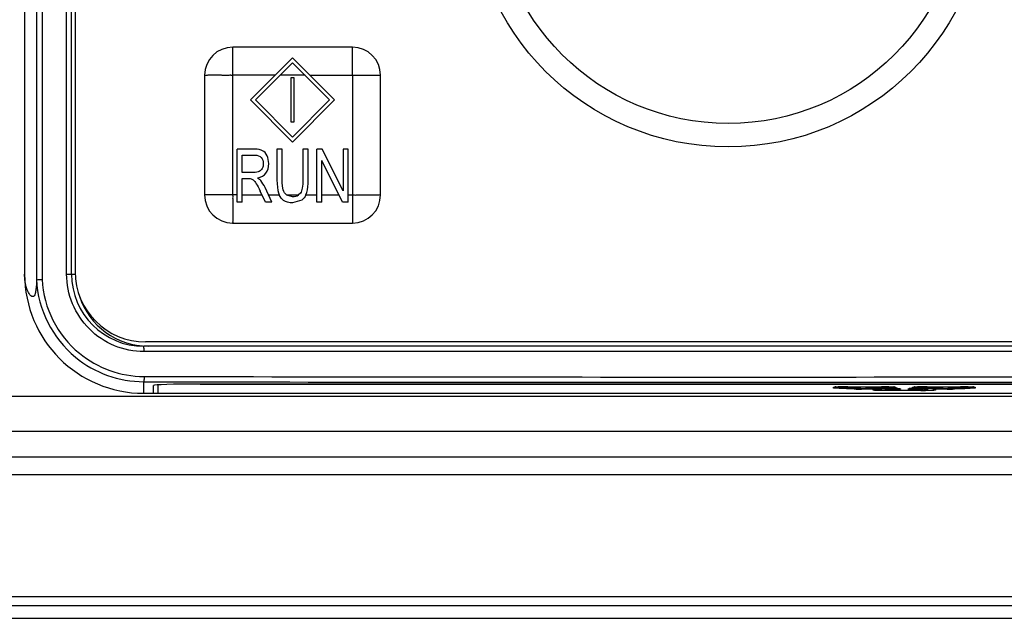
# Model space of a CAD drawing. Header units: millimetres. Extents: x 0 to 2378, y 0 to 1682.
# Tile 12 of 33: x 996 to 1052, y 967 to 1001. Entities that reach past the tile are written whole.
import ezdxf

# ---------------------------------------------------------------- set-up
doc = ezdxf.new("R2010")
doc.units = ezdxf.units.MM
doc.header["$LTSCALE"] = 130.79
doc.layers.add('00_COMPONENTS', color=7, linetype='CONTINUOUS')

msp = doc.modelspace()

# ---------------------------------------------------------------- linework, layer by layer
at = {"layer": '00_COMPONENTS', "color": 7, "linetype": 'CONTINUOUS'}
for p, q in [((997.119, 1099.055), (997.119, 986.024)), ((999.114, 986.34), (999.114, 1098.74)), ((999.314, 1098.59), (999.314, 986.49)), ((996.443, 1014.304), (996.443, 986.34)), ((1015.064, 999.24), (1008.264, 999.24)), ((1009.272, 996.24), (1011.664, 998.631)), ((1011.664, 998.348), (1009.555, 996.24)), ((1011.664, 998.631), (1014.055, 996.24)), ((1013.772, 996.24), (1011.664, 998.348)), ((1006.664, 997.64), (1006.664, 990.84)), ((1011.564, 997.49), (1011.564, 994.99)), ((1011.764, 997.49), (1011.564, 997.49)), ((1011.764, 994.99), (1011.764, 997.49)), ((1016.664, 990.84), (1016.664, 997.64)), ((1009.272, 996.24), (1011.664, 993.848)), ((1011.664, 994.131), (1009.555, 996.24)), ((1013.772, 996.24), (1011.664, 994.131)), ((1011.664, 993.848), (1014.055, 996.24)), ((1011.564, 994.99), (1011.764, 994.99)), ((1008.511, 990.44), (1008.511, 993.44)), ((1009.509, 993.44), (1008.511, 993.44)), ((1010.781, 993.44), (1010.781, 991.706)), ((1011.079, 993.44), (1010.781, 993.44)), ((1011.079, 991.708), (1011.079, 993.44)), ((1012.253, 993.44), (1012.253, 991.708)), ((1012.551, 993.44), (1012.253, 993.44)), ((1012.551, 991.706), (1012.551, 993.44)), ((1013.043, 990.44), (1013.043, 993.44)), ((1013.349, 993.44), (1013.043, 993.44)), ((1014.531, 991.084), (1013.349, 993.44)), ((1014.531, 993.44), (1014.531, 991.084)), ((1014.816, 993.44), (1014.531, 993.44)), ((1014.816, 990.44), (1014.816, 993.44)), ((1008.809, 992.116), (1008.809, 993.108)), ((1008.809, 993.108), (1009.521, 993.108)), ((1013.329, 990.44), (1013.329, 992.797)), ((1014.511, 990.44), (1013.329, 992.797)), ((1009.449, 992.116), (1008.809, 992.116)), ((1008.809, 990.44), (1008.809, 991.772)), ((1008.809, 991.772), (1009.154, 991.772)), ((1010.494, 990.44), (1010.103, 991.256)), ((1010.12, 990.44), (1009.822, 991.064)), ((1010.866, 990.953), (1010.909, 990.84)), ((1011.328, 990.84), (1011.645, 990.747)), ((1012.196, 990.554), (1011.671, 990.389)), ((1012.113, 990.945), (1012.006, 990.84)), ((1012.417, 990.84), (1012.474, 990.988)), ((1008.809, 990.44), (1008.511, 990.44)), ((1010.494, 990.44), (1010.12, 990.44)), ((1013.329, 990.44), (1013.043, 990.44)), ((1014.816, 990.44), (1014.511, 990.44)), ((1008.264, 989.24), (1015.064, 989.24)), ((1069.613, 982.24), (1003.214, 982.24)), ((1069.514, 982.49), (1003.314, 982.49)), ((1003.764, 979.569), (1003.764, 980.006)), ((1004.014, 980.038), (1004.014, 979.569)), ((1066.464, 980.096), (1006.364, 980.096)), ((1006.414, 980.089), (1066.414, 980.089)), ((1042.431, 979.923), (1042.448, 979.925)), ((1042.448, 979.925), (1042.498, 979.929)), ((1042.681, 979.928), (1042.698, 979.93)), ((1042.698, 979.93), (1042.748, 979.934)), ((1042.819, 979.941), (1042.977, 979.943)), ((1042.977, 979.943), (1043.153, 979.944)), ((1043.062, 979.944), (1043.084, 979.913)), ((1043.153, 979.944), (1045.101, 979.945)), ((1045.101, 979.945), (1045.165, 979.944)), ((1046.931, 979.923), (1046.948, 979.925)), ((1046.948, 979.925), (1046.998, 979.929)), ((1047.181, 979.928), (1047.198, 979.93)), ((1047.198, 979.93), (1047.248, 979.934)), ((1047.319, 979.941), (1047.477, 979.943)), ((1047.477, 979.943), (1047.653, 979.944)), ((1047.562, 979.944), (1047.584, 979.913)), ((1047.653, 979.944), (1049.601, 979.945)), ((1049.601, 979.945), (1049.665, 979.944)), ((1003.214, 979.569), (1003.764, 979.569)), ((1003.764, 979.574), (1004.014, 979.574)), ((1004.014, 979.569), (1068.814, 979.569)), ((1043.183, 979.87), (1043.226, 979.869)), ((1043.226, 979.87), (1043.601, 979.87)), ((1043.933, 979.839), (1043.976, 979.838)), ((1043.976, 979.838), (1044.239, 979.838)), ((1044.239, 979.87), (1045.101, 979.87)), ((1044.682, 979.803), (1044.699, 979.805)), ((1044.762, 979.81), (1044.779, 979.811)), ((1044.762, 979.81), (1044.779, 979.811)), ((1044.932, 979.808), (1044.949, 979.81)), ((1045.012, 979.815), (1045.029, 979.816)), ((1045.012, 979.815), (1045.029, 979.816)), ((1045.101, 979.838), (1045.851, 979.838)), ((1045.166, 979.875), (1045.351, 979.875)), ((1045.303, 979.836), (1045.334, 979.793)), ((1045.476, 979.749), (1047.351, 979.749)), ((1045.851, 979.838), (1045.959, 979.837)), ((1045.959, 979.837), (1046.06, 979.835)), ((1046.669, 979.831), (1046.691, 979.832)), ((1046.691, 979.832), (1046.74, 979.835)), ((1046.902, 979.838), (1046.976, 979.838)), ((1046.919, 979.836), (1046.941, 979.837)), ((1046.941, 979.837), (1046.955, 979.838)), ((1046.976, 979.838), (1047.726, 979.838)), ((1047.416, 979.754), (1047.601, 979.754)), ((1047.726, 979.87), (1048.589, 979.87)), ((1047.748, 979.802), (1047.771, 979.838)), ((1048.065, 979.81), (1048.048, 979.811)), ((1048.127, 979.805), (1048.145, 979.803)), ((1048.589, 979.838), (1048.851, 979.838)), ((1048.916, 979.843), (1049.101, 979.843)), ((1048.919, 979.862), (1048.941, 979.864)), ((1048.937, 979.847), (1048.971, 979.865)), ((1048.941, 979.864), (1048.99, 979.866)), ((1049.152, 979.869), (1049.226, 979.869)), ((1049.169, 979.867), (1049.191, 979.869)), ((1049.187, 979.852), (1049.219, 979.869)), ((1049.191, 979.869), (1049.205, 979.869)), ((1049.226, 979.87), (1049.601, 979.87)), ((1049.666, 979.875), (1049.851, 979.875)), ((955.64, 966.78), (1097.187, 966.78))]:
    msp.add_line(p, q, dxfattribs=at)
at = {"layer": '00_COMPONENTS', "color": 9, "linetype": 'CONTINUOUS'}
for p, q in [((997.438, 1099.046), (997.438, 986.034)), ((998.832, 986.34), (998.832, 1098.74)), ((1008.264, 990.84), (1008.264, 999.24)), ((1010.672, 997.64), (1008.264, 997.64)), ((1012.372, 997.64), (1010.955, 997.64)), ((1012.655, 997.64), (1016.664, 997.64)), ((1015.064, 997.64), (1015.064, 989.239)), ((1008.511, 990.84), (1006.663, 990.84)), ((1008.809, 990.84), (1009.929, 990.84)), ((1010.302, 990.84), (1010.909, 990.84)), ((1011.328, 990.84), (1012.006, 990.84)), ((1012.417, 990.84), (1013.043, 990.84)), ((1013.329, 990.84), (1014.31, 990.84)), ((1014.816, 990.84), (1015.064, 990.84)), ((998.832, 986.34), (999.114, 986.34)), ((999.114, 986.345), (999.326, 986.345)), ((1069.597, 981.94), (1003.23, 981.94)), ((1003.214, 979.569), (1003.214, 980.225)), ((1042.389, 979.871), (1042.389, 979.915)), ((1042.639, 979.876), (1042.639, 979.92)), ((1042.789, 979.94), (1042.808, 979.941)), ((1042.808, 979.941), (1042.818, 979.941)), ((1043.189, 979.915), (1043.189, 979.871)), ((1043.215, 979.945), (1043.226, 979.945)), ((1045.101, 979.917), (1043.226, 979.917)), ((1045.101, 979.917), (1045.101, 979.945)), ((1045.101, 979.945), (1045.112, 979.945)), ((1045.139, 979.871), (1045.139, 979.915)), ((1045.351, 979.922), (1045.263, 979.922)), ((1045.351, 979.922), (1045.351, 979.943)), ((1045.389, 979.876), (1045.389, 979.92)), ((1045.939, 979.915), (1045.939, 979.871)), ((1046.889, 979.871), (1046.889, 979.915)), ((1047.139, 979.876), (1047.139, 979.92)), ((1047.289, 979.94), (1047.308, 979.941)), ((1047.308, 979.941), (1047.318, 979.941)), ((1047.689, 979.915), (1047.689, 979.871)), ((1047.715, 979.945), (1047.726, 979.945)), ((1049.601, 979.917), (1047.726, 979.917)), ((1049.601, 979.917), (1049.601, 979.945)), ((1049.601, 979.945), (1049.612, 979.945)), ((1049.639, 979.871), (1049.639, 979.915)), ((1049.851, 979.922), (1049.763, 979.922)), ((1049.851, 979.922), (1049.851, 979.943)), ((1049.889, 979.876), (1049.889, 979.92)), ((1050.439, 979.915), (1050.439, 979.871)), ((1083.556, 979.38), (989.271, 979.38)), ((1043.139, 979.839), (1043.139, 979.842)), ((1043.389, 979.844), (1043.389, 979.847)), ((1043.601, 979.87), (1043.617, 979.87)), ((1043.939, 979.858), (1043.939, 979.839)), ((1043.943, 979.839), (1043.959, 979.838)), ((1043.976, 979.81), (1043.976, 979.838)), ((1044.762, 979.81), (1043.976, 979.81)), ((1044.239, 979.842), (1044.239, 979.87)), ((1045.101, 979.842), (1044.239, 979.842)), ((1044.489, 979.847), (1044.489, 979.87)), ((1044.639, 979.75), (1044.639, 979.795)), ((1045.012, 979.815), (1044.814, 979.815)), ((1044.889, 979.755), (1044.889, 979.8)), ((1045.101, 979.842), (1045.101, 979.869)), ((1045.439, 979.795), (1045.439, 979.75)), ((1045.476, 979.796), (1045.476, 979.838)), ((1045.851, 979.796), (1045.476, 979.796)), ((1045.476, 979.721), (1045.476, 979.749)), ((1047.351, 979.721), (1045.476, 979.721)), ((1045.851, 979.796), (1045.851, 979.838)), ((1045.851, 979.838), (1045.867, 979.838)), ((1046.189, 979.826), (1046.189, 979.808)), ((1046.639, 979.808), (1046.639, 979.826)), ((1046.735, 979.835), (1046.741, 979.835)), ((1046.889, 979.813), (1046.889, 979.831)), ((1046.952, 979.838), (1046.964, 979.838)), ((1046.964, 979.838), (1046.976, 979.838)), ((1046.976, 979.796), (1046.976, 979.838)), ((1047.351, 979.796), (1046.976, 979.796)), ((1047.351, 979.796), (1047.351, 979.838)), ((1047.351, 979.721), (1047.351, 979.749)), ((1047.389, 979.75), (1047.389, 979.795)), ((1047.601, 979.801), (1047.513, 979.801)), ((1047.601, 979.801), (1047.601, 979.838)), ((1047.639, 979.755), (1047.639, 979.8)), ((1047.726, 979.842), (1047.726, 979.869)), ((1048.589, 979.842), (1047.726, 979.842)), ((1048.851, 979.81), (1048.065, 979.81)), ((1048.189, 979.795), (1048.189, 979.75)), ((1048.589, 979.87), (1048.589, 979.842)), ((1048.851, 979.81), (1048.851, 979.838)), ((1048.889, 979.839), (1048.889, 979.858)), ((1048.985, 979.866), (1048.991, 979.866)), ((1049.139, 979.844), (1049.139, 979.863)), ((1049.202, 979.87), (1049.214, 979.87)), ((1049.214, 979.87), (1049.226, 979.87)), ((1049.689, 979.842), (1049.689, 979.839)), ((1083.556, 977.391), (989.271, 977.391)), ((1086.362, 975.939), (986.465, 975.939)), ((1086.362, 974.944), (986.465, 974.944)), ((956.375, 968.014), (1096.452, 968.014)), ((956.375, 967.515), (1096.452, 967.515))]:
    msp.add_line(p, q, dxfattribs=at)
at = {"layer": '00_COMPONENTS', "color": 7, "linetype": 'CONTINUOUS'}
for points in [[(1042.498, 979.929), (1042.578, 979.934), (1042.685, 979.938), (1042.819, 979.941)], [(1042.748, 979.934), (1042.828, 979.939), (1042.935, 979.943), (1042.938, 979.943)], [(1043.084, 979.913), (1043.103, 979.897), (1043.146, 979.877), (1043.183, 979.87)], [(1045.165, 979.944), (1045.341, 979.943), (1045.499, 979.941), (1045.634, 979.938), (1045.742, 979.934), (1045.824, 979.93)], [(1045.351, 979.874), (1045.397, 979.876), (1045.437, 979.884)], [(1045.437, 979.884), (1045.479, 979.906), (1045.498, 979.923), (1045.509, 979.941)], [(1045.824, 979.93), (1045.877, 979.926), (1045.895, 979.924)], [(1046.998, 979.929), (1047.078, 979.934), (1047.185, 979.938), (1047.319, 979.941)], [(1047.248, 979.934), (1047.328, 979.939), (1047.435, 979.943), (1047.438, 979.943)], [(1047.584, 979.913), (1047.603, 979.897), (1047.646, 979.877), (1047.683, 979.87), (1047.726, 979.869), (1047.726, 979.869)], [(1049.665, 979.944), (1049.841, 979.943), (1049.999, 979.941), (1050.134, 979.938), (1050.242, 979.934), (1050.324, 979.93)], [(1049.851, 979.874), (1049.897, 979.876), (1049.937, 979.884)], [(1049.937, 979.884), (1049.979, 979.906), (1049.998, 979.923), (1050.009, 979.941)], [(1050.324, 979.93), (1050.377, 979.926), (1050.395, 979.924)], [(1043.601, 979.869), (1043.709, 979.869), (1043.81, 979.867)], [(1043.81, 979.867), (1043.878, 979.864), (1043.904, 979.862)], [(1043.855, 979.865), (1043.896, 979.846), (1043.933, 979.839)], [(1045.101, 979.869), (1045.147, 979.871), (1045.187, 979.879)], [(1045.334, 979.793), (1045.353, 979.777), (1045.396, 979.756), (1045.433, 979.75), (1045.476, 979.749), (1045.476, 979.749)], [(1046.06, 979.835), (1046.128, 979.833), (1046.154, 979.831)], [(1046.74, 979.835), (1046.812, 979.837), (1046.902, 979.838)], [(1047.351, 979.749), (1047.397, 979.75), (1047.437, 979.758)], [(1047.601, 979.754), (1047.647, 979.755), (1047.687, 979.763)], [(1047.687, 979.763), (1047.729, 979.785), (1047.748, 979.802)], [(1048.851, 979.838), (1048.897, 979.839), (1048.937, 979.847)], [(1048.99, 979.866), (1049.062, 979.868), (1049.152, 979.869)], [(1049.101, 979.843), (1049.147, 979.844), (1049.187, 979.852)], [(1049.601, 979.869), (1049.647, 979.871), (1049.687, 979.879)]]:
    msp.add_lwpolyline(points, dxfattribs=at)
for radius in [14.671, 13.339]:
    msp.add_circle((1036.414, 1008.24), radius, dxfattribs=at)
for centre, radius, start, end in [((1008.265, 997.639), 1.601, 90.0355, 179.968), ((1015.063, 997.639), 1.601, 0.0355, 89.968), ((1008.264, 990.841), 1.601, 180.0355, 269.968), ((1015.063, 990.841), 1.601, 270.0355, 359.968), ((1003.214, 986.34), 6.771, 180, 270), ((1003.214, 986.34), 4.1, 180, 270), ((1003.314, 986.49), 4, 180, 270), ((1003.464, 986.345), 4.1, 197.9417, 270), ((1003.225, 986.338), 6.113, 230.5249, 269.8969), ((1044.978, 980.511), 0.698, 281.0854, 284.3312)]:
    msp.add_arc(centre, radius, start, end, dxfattribs=at)
at = {"layer": '00_COMPONENTS', "color": 9, "linetype": 'CONTINUOUS'}
for centre, radius, start, end in [((1015.077, 990.852), 0.0179, 223.3568, 231.7229), ((1003.226, 986.34), 6.115, 182.9226, 230.525), ((1003.247, 986.339), 5.817, 183.0113, 230.6005), ((1003.242, 986.333), 5.809, 230.603, 269.8872), ((1036.414, 18137.397), 17156.904, 269.8891834, 270.1108166), ((1036.414, 18154.147), 17173.954, 269.8892389, 270.1107611), ((1042.669, 977.144), 2.791, 93.4518, 93.7018), ((1042.701, 976.621), 3.315, 93.173, 93.4507), ((1043.036, 968.095), 11.848, 91.1941, 91.8049), ((1042.919, 977.149), 2.791, 93.4518, 93.7018), ((1042.951, 976.626), 3.315, 93.173, 93.4507), ((1043.156, 962.53), 17.414, 90.8324, 91.1136), ((1043.204, 959.195), 20.75, 90.4086, 90.8303), ((1043.225, 956.423), 23.522, 90.0246, 90.413), ((1043.187, 980.063), 0.147, 235.3755, 240.1297), ((1045.101, 956.229), 23.716, 89.5966, 89.9735), ((1045.14, 980.063), 0.147, 299.8705, 304.7314), ((1045.129, 959.832), 20.113, 88.9196, 89.6027), ((1045.21, 964.577), 15.367, 88.7634, 88.8891), ((1045.629, 976.66), 3.276, 86.5383, 86.7998), ((1045.662, 977.205), 2.73, 86.2381, 86.5389), ((1047.169, 977.144), 2.791, 93.4518, 93.7018), ((1047.201, 976.621), 3.315, 93.173, 93.4507), ((1047.536, 968.095), 11.848, 91.1941, 91.8049), ((1047.419, 977.149), 2.791, 93.4518, 93.7018), ((1047.451, 976.626), 3.315, 93.173, 93.4507), ((1047.656, 962.53), 17.414, 90.8324, 91.1136), ((1047.704, 959.195), 20.75, 90.4086, 90.8303), ((1047.725, 956.423), 23.522, 90.0246, 90.413), ((1047.687, 980.063), 0.147, 235.3755, 240.1297), ((1049.601, 956.229), 23.716, 89.5966, 89.9735), ((1049.64, 980.063), 0.147, 299.8705, 304.7314), ((1049.629, 959.832), 20.113, 88.9196, 89.6027), ((1049.71, 964.577), 15.367, 88.7634, 88.8891), ((1050.129, 976.66), 3.276, 86.5383, 86.7998), ((1050.162, 977.205), 2.73, 86.2381, 86.5389), ((1043.469, 1002.229), 22.382, 269.3582, 269.794), ((1043.884, 996.039), 16.228, 268.8452, 268.9818), ((1043.966, 1001.448), 21.638, 269.0188, 269.8288), ((1043.605, 971.29), 8.58, 88.8585, 89.9197), ((1043.659, 974.318), 5.551, 88.549, 88.7934), ((1043.975, 1003.153), 23.343, 269.8211, 270.0038), ((1043.976, 980.796), 0.958, 269.0021, 270.0288), ((1045.104, 1002.621), 22.78, 269.9915, 270.6422), ((1045.437, 979.899), 0.149, 204.8473, 209.8828), ((1045.855, 971.258), 8.58, 88.8585, 89.9197), ((1045.909, 974.287), 5.551, 88.549, 88.7934), ((1046.187, 979.956), 0.147, 236.8341, 240.1315), ((1046.813, 977.559), 2.277, 91.9785, 93.0552), ((1046.886, 975.521), 4.316, 91.4366, 91.9267), ((1046.915, 974.434), 5.403, 91.2932, 91.4493), ((1046.956, 972.455), 7.383, 90.3024, 91.2705), ((1046.888, 979.98), 0.148, 270.0574, 279.7006), ((1046.976, 970.357), 9.481, 90.1422, 90.3531), ((1046.978, 989.774), 9.978, 269.6495, 269.9891), ((1047.03, 978.214), 1.626, 92.9192, 93.1231), ((1047.354, 1002.501), 22.78, 269.9915, 270.6422), ((1047.641, 979.904), 0.147, 326.1922, 330.101), ((1048.851, 1003.56), 23.749, 269.9995, 270.1695), ((1048.858, 1002.247), 22.437, 270.1634, 270.6442), ((1049.063, 977.59), 2.277, 91.9785, 93.0552), ((1049.136, 975.553), 4.316, 91.4366, 91.9267), ((1049.165, 974.466), 5.403, 91.2932, 91.4493), ((1049.206, 972.486), 7.383, 90.3024, 91.2705), ((1048.887, 999.517), 19.706, 270.6486, 270.8476), ((1049.138, 980.011), 0.148, 270.0574, 279.7006), ((1049.226, 970.389), 9.481, 90.1422, 90.3531), ((1048.914, 997.679), 17.868, 270.8478, 271.0178), ((1049.28, 978.246), 1.626, 92.9192, 93.1231), ((1049.14, 979.992), 0.147, 297.1047, 302.5165), ((1048.942, 996.069), 16.258, 271.0183, 271.1517), ((1049.61, 1001.95), 22.109, 270.2031, 270.6446)]:
    msp.add_arc(centre, radius, start, end, dxfattribs=at)
at = {"layer": '00_COMPONENTS', "color": 7, "linetype": 'CONTINUOUS'}
for centre, major_axis, start_param, end_param in [((1006.364, 980.006), (2.6, 0), 7.853982, 9.424778), ((1006.414, 980.006), (2.4, 0), 1.570796, 1.59165)]:
    msp.add_ellipse(centre, major_axis=major_axis, ratio=0.034921, start_param=start_param, end_param=end_param, dxfattribs=at)
at = {"layer": '00_COMPONENTS', "color": 9, "linetype": 'CONTINUOUS'}
for points, knots in [([(1015.064, 997.64), (1015.077, 997.652), (1015.056, 997.696), (1015.069, 997.764), (1015.062, 997.855), (1015.064, 997.962), (1015.063, 998.104), (1015.064, 998.281), (1015.064, 998.491), (1015.064, 998.698), (1015.064, 998.868), (1015.063, 999), (1015.064, 999.08), (1015.063, 999.14), (1015.066, 999.184), (1015.058, 999.209), (1015.07, 999.24), (1015.064, 999.24)], [0, 0, 0, 0, 0.033934, 0.067295, 0.134632, 0.201683, 0.268482, 0.401232, 0.532623, 0.66221, 0.789046, 0.85074, 0.910309, 0.938688, 0.965279, 0.988181, 1, 1, 1, 1]), ([(1008.264, 997.64), (1008.251, 997.653), (1008.207, 997.632), (1008.139, 997.645), (1008.048, 997.638), (1007.941, 997.64), (1007.799, 997.639), (1007.622, 997.64), (1007.412, 997.64), (1007.206, 997.64), (1007.036, 997.64), (1006.904, 997.64), (1006.823, 997.64), (1006.763, 997.639), (1006.719, 997.642), (1006.694, 997.634), (1006.664, 997.646), (1006.664, 997.64)], [0, 0, 0, 0, 0.033934, 0.067295, 0.134632, 0.201683, 0.268482, 0.401232, 0.532623, 0.66221, 0.789046, 0.85074, 0.910309, 0.938688, 0.965279, 0.988181, 1, 1, 1, 1]), ([(1008.264, 990.84), (1008.25, 990.827), (1008.271, 990.783), (1008.259, 990.715), (1008.265, 990.624), (1008.263, 990.517), (1008.264, 990.375), (1008.263, 990.198), (1008.264, 989.988), (1008.264, 989.782), (1008.263, 989.612), (1008.264, 989.48), (1008.263, 989.399), (1008.264, 989.339), (1008.261, 989.295), (1008.269, 989.27), (1008.257, 989.24), (1008.264, 989.24)], [0, 0, 0, 0, 0.033934, 0.067295, 0.134632, 0.201683, 0.268482, 0.401232, 0.532623, 0.66221, 0.789046, 0.85074, 0.910309, 0.938688, 0.965279, 0.988181, 1, 1, 1, 1]), ([(1015.065, 990.838), (1015.08, 990.827), (1015.122, 990.847), (1015.191, 990.835), (1015.281, 990.841), (1015.388, 990.839), (1015.53, 990.84), (1015.706, 990.84), (1015.916, 990.84), (1016.123, 990.84), (1016.292, 990.84), (1016.424, 990.84), (1016.504, 990.839), (1016.564, 990.84), (1016.608, 990.837), (1016.633, 990.845), (1016.664, 990.833), (1016.664, 990.84)], [0, 0, 0, 0, 0.034494, 0.06779, 0.135093, 0.202112, 0.268879, 0.401567, 0.532894, 0.662419, 0.78919, 0.850851, 0.910386, 0.938746, 0.965318, 0.988197, 1, 1, 1, 1]), ([(1003.23, 981.94), (1002.658, 981.94), (1001.502, 982.168), (1000.041, 983.147), (999.061, 984.61), (998.832, 985.767), (998.832, 986.34)], [0, 0, 0, 0, 0.249835, 0.499742, 0.749805, 1, 1, 1, 1]), ([(1003.23, 981.94), (1003.23, 981.978), (1003.228, 982.047), (1003.229, 982.146), (1003.217, 982.194), (1003.221, 982.24), (1003.214, 982.24)], [0, 0, 0, 0, 0.380739, 0.70472, 0.921136, 1, 1, 1, 1]), ([(1003.23, 980.524), (1003.23, 980.487), (1003.228, 980.418), (1003.228, 980.324), (1003.218, 980.268), (1003.221, 980.229), (1003.214, 980.225)], [0, 0, 0, 0, 0.37313, 0.69306, 0.911816, 1, 1, 1, 1]), ([(1042.389, 979.915), (1042.389, 979.918), (1042.401, 979.92), (1042.417, 979.923), (1042.45, 979.926), (1042.474, 979.928), (1042.489, 979.929)], [0, 0, 0, 0, 0.071949, 0.262353, 0.573147, 1, 1, 1, 1]), ([(1042.517, 979.931), (1042.528, 979.932), (1042.576, 979.934), (1042.625, 979.936), (1042.663, 979.937)], [0, 0, 0, 0, 0.219068, 1, 1, 1, 1]), ([(1042.639, 979.92), (1042.639, 979.923), (1042.651, 979.925), (1042.667, 979.928), (1042.7, 979.931), (1042.724, 979.933), (1042.739, 979.934)], [0, 0, 0, 0, 0.071949, 0.262353, 0.573147, 1, 1, 1, 1]), ([(1042.767, 979.936), (1042.782, 979.937), (1042.851, 979.94), (1042.921, 979.942), (1042.976, 979.944)], [0, 0, 0, 0, 0.211462, 1, 1, 1, 1]), ([(1043.193, 979.916), (1043.192, 979.916), (1043.191, 979.916), (1043.189, 979.916), (1043.189, 979.915)], [0, 0, 0, 0, 0.738578, 1, 1, 1, 1]), ([(1043.226, 979.917), (1043.223, 979.917), (1043.212, 979.917), (1043.2, 979.917), (1043.193, 979.916)], [0, 0, 0, 0, 0.302958, 1, 1, 1, 1]), ([(1045.139, 979.915), (1045.139, 979.916), (1045.133, 979.915), (1045.123, 979.918), (1045.11, 979.917), (1045.101, 979.917)], [0, 0, 0, 0, 0.077487, 0.29444, 1, 1, 1, 1]), ([(1045.389, 979.92), (1045.389, 979.921), (1045.383, 979.92), (1045.373, 979.923), (1045.36, 979.922), (1045.351, 979.922)], [0, 0, 0, 0, 0.077487, 0.29444, 1, 1, 1, 1]), ([(1045.541, 979.94), (1045.568, 979.94), (1045.658, 979.937), (1045.748, 979.934), (1045.812, 979.931)], [0, 0, 0, 0, 0.291304, 1, 1, 1, 1]), ([(1045.841, 979.929), (1045.855, 979.928), (1045.879, 979.926), (1045.911, 979.923), (1045.927, 979.92), (1045.939, 979.918), (1045.939, 979.915)], [0, 0, 0, 0, 0.426876, 0.737529, 0.927785, 1, 1, 1, 1]), ([(1046.889, 979.915), (1046.889, 979.918), (1046.901, 979.92), (1046.917, 979.923), (1046.95, 979.926), (1046.974, 979.928), (1046.989, 979.929)], [0, 0, 0, 0, 0.071949, 0.262353, 0.573147, 1, 1, 1, 1]), ([(1047.017, 979.931), (1047.028, 979.932), (1047.076, 979.934), (1047.125, 979.936), (1047.163, 979.937)], [0, 0, 0, 0, 0.219068, 1, 1, 1, 1]), ([(1047.139, 979.92), (1047.139, 979.923), (1047.151, 979.925), (1047.167, 979.928), (1047.2, 979.931), (1047.224, 979.933), (1047.239, 979.934)], [0, 0, 0, 0, 0.071949, 0.262353, 0.573147, 1, 1, 1, 1]), ([(1047.267, 979.936), (1047.282, 979.937), (1047.351, 979.94), (1047.421, 979.942), (1047.476, 979.944)], [0, 0, 0, 0, 0.211462, 1, 1, 1, 1]), ([(1047.693, 979.916), (1047.692, 979.916), (1047.691, 979.916), (1047.689, 979.916), (1047.689, 979.915)], [0, 0, 0, 0, 0.738578, 1, 1, 1, 1]), ([(1047.726, 979.917), (1047.723, 979.917), (1047.712, 979.917), (1047.7, 979.917), (1047.693, 979.916)], [0, 0, 0, 0, 0.302958, 1, 1, 1, 1]), ([(1049.639, 979.915), (1049.639, 979.916), (1049.633, 979.915), (1049.623, 979.918), (1049.61, 979.917), (1049.601, 979.917)], [0, 0, 0, 0, 0.077487, 0.29444, 1, 1, 1, 1]), ([(1049.889, 979.92), (1049.889, 979.921), (1049.883, 979.92), (1049.873, 979.923), (1049.86, 979.922), (1049.851, 979.922)], [0, 0, 0, 0, 0.077487, 0.29444, 1, 1, 1, 1]), ([(1050.041, 979.94), (1050.068, 979.94), (1050.158, 979.937), (1050.248, 979.934), (1050.312, 979.931)], [0, 0, 0, 0, 0.291304, 1, 1, 1, 1]), ([(1050.341, 979.929), (1050.355, 979.928), (1050.379, 979.926), (1050.411, 979.923), (1050.427, 979.92), (1050.439, 979.918), (1050.439, 979.915)], [0, 0, 0, 0, 0.426876, 0.737529, 0.927785, 1, 1, 1, 1]), ([(1042.487, 979.857), (1042.472, 979.858), (1042.449, 979.86), (1042.416, 979.863), (1042.401, 979.866), (1042.389, 979.868), (1042.389, 979.871)], [0, 0, 0, 0, 0.426861, 0.737527, 0.927818, 1, 1, 1, 1]), ([(1043.139, 979.842), (1043.072, 979.842), (1042.855, 979.844), (1042.637, 979.847), (1042.487, 979.857)], [0, 0, 0, 0, 0.305062, 1, 1, 1, 1]), ([(1043.251, 979.825), (1043.234, 979.826), (1043.207, 979.828), (1043.17, 979.831), (1043.152, 979.835), (1043.139, 979.837), (1043.139, 979.839)], [0, 0, 0, 0, 0.426803, 0.738005, 0.928612, 1, 1, 1, 1]), ([(1043.189, 979.871), (1043.189, 979.87), (1043.191, 979.871), (1043.192, 979.87), (1043.193, 979.87)], [0, 0, 0, 0, 0.262253, 1, 1, 1, 1]), ([(1043.193, 979.87), (1043.195, 979.87), (1043.206, 979.87), (1043.217, 979.87), (1043.226, 979.87)], [0, 0, 0, 0, 0.179773, 1, 1, 1, 1]), ([(1043.557, 979.814), (1043.527, 979.815), (1043.424, 979.817), (1043.322, 979.82), (1043.251, 979.825)], [0, 0, 0, 0, 0.297107, 1, 1, 1, 1]), ([(1043.501, 979.83), (1043.484, 979.831), (1043.457, 979.833), (1043.42, 979.836), (1043.402, 979.84), (1043.389, 979.842), (1043.389, 979.844)], [0, 0, 0, 0, 0.426803, 0.738005, 0.928612, 1, 1, 1, 1]), ([(1043.8, 979.867), (1043.808, 979.867), (1043.836, 979.866), (1043.864, 979.865), (1043.885, 979.864)], [0, 0, 0, 0, 0.285392, 1, 1, 1, 1]), ([(1043.885, 979.864), (1043.898, 979.863), (1043.917, 979.863), (1043.932, 979.86), (1043.939, 979.859), (1043.939, 979.858)], [0, 0, 0, 0, 0.738055, 0.929299, 1, 1, 1, 1]), ([(1043.939, 979.839), (1043.939, 979.839), (1043.941, 979.839), (1043.942, 979.839), (1043.943, 979.839)], [0, 0, 0, 0, 0.262253, 1, 1, 1, 1]), ([(1044.639, 979.795), (1044.639, 979.8), (1044.667, 979.8), (1044.68, 979.804), (1044.694, 979.805)], [0, 0, 0, 0, 0.263555, 1, 1, 1, 1]), ([(1044.65, 979.746), (1044.647, 979.746), (1044.644, 979.747), (1044.639, 979.749), (1044.639, 979.75)], [0, 0, 0, 0, 0.703888, 1, 1, 1, 1]), ([(1044.751, 979.736), (1044.739, 979.736), (1044.706, 979.739), (1044.672, 979.741), (1044.65, 979.746)], [0, 0, 0, 0, 0.341526, 1, 1, 1, 1]), ([(1045.476, 979.721), (1045.404, 979.721), (1045.162, 979.723), (1044.92, 979.726), (1044.751, 979.736)], [0, 0, 0, 0, 0.298905, 1, 1, 1, 1]), ([(1044.889, 979.8), (1044.889, 979.805), (1044.917, 979.805), (1044.93, 979.809), (1044.944, 979.81)], [0, 0, 0, 0, 0.263555, 1, 1, 1, 1]), ([(1045.101, 979.87), (1045.105, 979.87), (1045.116, 979.87), (1045.128, 979.87), (1045.136, 979.87)], [0, 0, 0, 0, 0.316145, 1, 1, 1, 1]), ([(1045.136, 979.87), (1045.137, 979.87), (1045.137, 979.871), (1045.139, 979.871), (1045.139, 979.871)], [0, 0, 0, 0, 0.735493, 1, 1, 1, 1]), ([(1045.351, 979.875), (1045.355, 979.875), (1045.366, 979.875), (1045.378, 979.875), (1045.386, 979.875)], [0, 0, 0, 0, 0.316145, 1, 1, 1, 1]), ([(1045.826, 979.856), (1045.797, 979.854), (1045.641, 979.847), (1045.486, 979.844), (1045.36, 979.843)], [0, 0, 0, 0, 0.189834, 1, 1, 1, 1]), ([(1045.386, 979.875), (1045.387, 979.875), (1045.387, 979.876), (1045.389, 979.876), (1045.389, 979.876)], [0, 0, 0, 0, 0.735493, 1, 1, 1, 1]), ([(1045.476, 979.796), (1045.467, 979.796), (1045.454, 979.797), (1045.444, 979.795), (1045.439, 979.796), (1045.439, 979.795)], [0, 0, 0, 0, 0.706888, 0.923176, 1, 1, 1, 1]), ([(1045.439, 979.75), (1045.439, 979.75), (1045.441, 979.75), (1045.442, 979.75), (1045.443, 979.75)], [0, 0, 0, 0, 0.262253, 1, 1, 1, 1]), ([(1045.443, 979.75), (1045.445, 979.75), (1045.456, 979.749), (1045.467, 979.749), (1045.476, 979.749)], [0, 0, 0, 0, 0.179773, 1, 1, 1, 1]), ([(1045.927, 979.866), (1045.921, 979.865), (1045.888, 979.86), (1045.854, 979.858), (1045.826, 979.856)], [0, 0, 0, 0, 0.157609, 1, 1, 1, 1]), ([(1046.049, 979.798), (1046.034, 979.798), (1045.968, 979.797), (1045.902, 979.796), (1045.851, 979.796)], [0, 0, 0, 0, 0.227637, 1, 1, 1, 1]), ([(1045.939, 979.871), (1045.939, 979.87), (1045.933, 979.867), (1045.93, 979.867), (1045.927, 979.866)], [0, 0, 0, 0, 0.294647, 1, 1, 1, 1]), ([(1046.189, 979.808), (1046.189, 979.805), (1046.169, 979.806), (1046.149, 979.801), (1046.102, 979.801), (1046.069, 979.799), (1046.049, 979.798)], [0, 0, 0, 0, 0.069616, 0.266968, 0.582856, 1, 1, 1, 1]), ([(1046.05, 979.836), (1046.058, 979.836), (1046.086, 979.835), (1046.114, 979.834), (1046.135, 979.833)], [0, 0, 0, 0, 0.285392, 1, 1, 1, 1]), ([(1046.135, 979.833), (1046.148, 979.832), (1046.167, 979.832), (1046.182, 979.828), (1046.189, 979.828), (1046.189, 979.826)], [0, 0, 0, 0, 0.738055, 0.929299, 1, 1, 1, 1]), ([(1046.639, 979.826), (1046.639, 979.828), (1046.645, 979.828), (1046.66, 979.831), (1046.679, 979.832), (1046.692, 979.833)], [0, 0, 0, 0, 0.070802, 0.261745, 1, 1, 1, 1]), ([(1046.703, 979.801), (1046.694, 979.802), (1046.678, 979.803), (1046.657, 979.804), (1046.647, 979.806), (1046.639, 979.806), (1046.639, 979.808)], [0, 0, 0, 0, 0.42558, 0.738055, 0.929954, 1, 1, 1, 1]), ([(1046.778, 979.798), (1046.771, 979.799), (1046.746, 979.799), (1046.721, 979.8), (1046.703, 979.801)], [0, 0, 0, 0, 0.278607, 1, 1, 1, 1]), ([(1046.917, 979.796), (1046.905, 979.796), (1046.858, 979.797), (1046.812, 979.798), (1046.778, 979.798)], [0, 0, 0, 0, 0.266775, 1, 1, 1, 1]), ([(1047.001, 979.856), (1046.984, 979.857), (1046.957, 979.859), (1046.92, 979.862), (1046.902, 979.866), (1046.889, 979.868), (1046.889, 979.871)], [0, 0, 0, 0, 0.426803, 0.738005, 0.928612, 1, 1, 1, 1]), ([(1046.889, 979.831), (1046.889, 979.833), (1046.895, 979.833), (1046.91, 979.836), (1046.929, 979.837), (1046.942, 979.838)], [0, 0, 0, 0, 0.070802, 0.261745, 1, 1, 1, 1]), ([(1047.726, 979.842), (1047.654, 979.842), (1047.412, 979.843), (1047.17, 979.846), (1047.001, 979.856)], [0, 0, 0, 0, 0.298905, 1, 1, 1, 1]), ([(1047.389, 979.795), (1047.389, 979.796), (1047.383, 979.795), (1047.373, 979.797), (1047.36, 979.796), (1047.351, 979.796)], [0, 0, 0, 0, 0.077487, 0.29444, 1, 1, 1, 1]), ([(1047.351, 979.749), (1047.355, 979.749), (1047.366, 979.749), (1047.378, 979.749), (1047.386, 979.75)], [0, 0, 0, 0, 0.316145, 1, 1, 1, 1]), ([(1047.386, 979.75), (1047.387, 979.75), (1047.387, 979.75), (1047.389, 979.75), (1047.389, 979.75)], [0, 0, 0, 0, 0.735493, 1, 1, 1, 1]), ([(1047.639, 979.8), (1047.639, 979.801), (1047.633, 979.8), (1047.623, 979.802), (1047.61, 979.801), (1047.601, 979.801)], [0, 0, 0, 0, 0.077487, 0.29444, 1, 1, 1, 1]), ([(1047.601, 979.754), (1047.605, 979.754), (1047.616, 979.754), (1047.628, 979.754), (1047.636, 979.755)], [0, 0, 0, 0, 0.316145, 1, 1, 1, 1]), ([(1048.076, 979.736), (1048.047, 979.734), (1047.891, 979.727), (1047.736, 979.724), (1047.61, 979.723)], [0, 0, 0, 0, 0.189834, 1, 1, 1, 1]), ([(1047.636, 979.755), (1047.637, 979.755), (1047.637, 979.755), (1047.639, 979.755), (1047.639, 979.755)], [0, 0, 0, 0, 0.735493, 1, 1, 1, 1]), ([(1047.689, 979.871), (1047.689, 979.87), (1047.691, 979.871), (1047.692, 979.87), (1047.693, 979.87)], [0, 0, 0, 0, 0.262253, 1, 1, 1, 1]), ([(1047.693, 979.87), (1047.695, 979.87), (1047.706, 979.87), (1047.717, 979.87), (1047.726, 979.87)], [0, 0, 0, 0, 0.179773, 1, 1, 1, 1]), ([(1048.177, 979.746), (1048.172, 979.744), (1048.138, 979.74), (1048.105, 979.737), (1048.076, 979.736)], [0, 0, 0, 0, 0.156652, 1, 1, 1, 1]), ([(1048.175, 979.8), (1048.178, 979.8), (1048.182, 979.799), (1048.189, 979.796), (1048.189, 979.795)], [0, 0, 0, 0, 0.710331, 1, 1, 1, 1]), ([(1048.189, 979.75), (1048.189, 979.749), (1048.183, 979.747), (1048.18, 979.746), (1048.177, 979.746)], [0, 0, 0, 0, 0.295622, 1, 1, 1, 1]), ([(1048.851, 979.838), (1048.855, 979.838), (1048.866, 979.838), (1048.878, 979.838), (1048.886, 979.839)], [0, 0, 0, 0, 0.316145, 1, 1, 1, 1]), ([(1048.886, 979.839), (1048.887, 979.839), (1048.887, 979.839), (1048.889, 979.839), (1048.889, 979.839)], [0, 0, 0, 0, 0.735493, 1, 1, 1, 1]), ([(1048.889, 979.858), (1048.889, 979.859), (1048.895, 979.86), (1048.91, 979.863), (1048.929, 979.863), (1048.942, 979.864)], [0, 0, 0, 0, 0.070802, 0.261745, 1, 1, 1, 1]), ([(1049.101, 979.843), (1049.105, 979.843), (1049.116, 979.843), (1049.128, 979.843), (1049.136, 979.844)], [0, 0, 0, 0, 0.316145, 1, 1, 1, 1]), ([(1049.136, 979.844), (1049.137, 979.844), (1049.137, 979.844), (1049.139, 979.844), (1049.139, 979.844)], [0, 0, 0, 0, 0.735493, 1, 1, 1, 1]), ([(1049.139, 979.863), (1049.139, 979.864), (1049.145, 979.865), (1049.16, 979.868), (1049.179, 979.868), (1049.192, 979.869)], [0, 0, 0, 0, 0.070802, 0.261745, 1, 1, 1, 1]), ([(1049.497, 979.821), (1049.48, 979.82), (1049.404, 979.817), (1049.328, 979.815), (1049.269, 979.814)], [0, 0, 0, 0, 0.22056, 1, 1, 1, 1]), ([(1049.576, 979.825), (1049.57, 979.824), (1049.544, 979.823), (1049.517, 979.822), (1049.497, 979.821)], [0, 0, 0, 0, 0.227509, 1, 1, 1, 1]), ([(1049.689, 979.839), (1049.689, 979.837), (1049.675, 979.835), (1049.657, 979.831), (1049.62, 979.828), (1049.592, 979.826), (1049.576, 979.825)], [0, 0, 0, 0, 0.071296, 0.261991, 0.573224, 1, 1, 1, 1]), ([(1049.601, 979.87), (1049.605, 979.87), (1049.616, 979.87), (1049.628, 979.87), (1049.636, 979.87)], [0, 0, 0, 0, 0.316145, 1, 1, 1, 1]), ([(1049.636, 979.87), (1049.637, 979.87), (1049.637, 979.871), (1049.639, 979.871), (1049.639, 979.871)], [0, 0, 0, 0, 0.735493, 1, 1, 1, 1]), ([(1049.851, 979.875), (1049.855, 979.875), (1049.866, 979.875), (1049.878, 979.875), (1049.886, 979.875)], [0, 0, 0, 0, 0.316145, 1, 1, 1, 1]), ([(1050.34, 979.857), (1050.311, 979.855), (1050.15, 979.847), (1049.99, 979.845), (1049.859, 979.843)], [0, 0, 0, 0, 0.184578, 1, 1, 1, 1]), ([(1049.886, 979.875), (1049.887, 979.875), (1049.887, 979.876), (1049.889, 979.876), (1049.889, 979.876)], [0, 0, 0, 0, 0.735493, 1, 1, 1, 1]), ([(1050.439, 979.871), (1050.439, 979.868), (1050.426, 979.866), (1050.411, 979.863), (1050.378, 979.86), (1050.354, 979.858), (1050.34, 979.857)], [0, 0, 0, 0, 0.072083, 0.262462, 0.573165, 1, 1, 1, 1])]:
    msp.add_open_spline(points, degree=3, knots=knots, dxfattribs=at)
at = {"layer": '00_COMPONENTS', "color": 7, "linetype": 'CONTINUOUS'}
for points in [[(1009.966, 993.358), (1009.862, 993.411), (1009.708, 993.44), (1009.509, 993.44)], [(1010.215, 993.073), (1010.153, 993.208), (1010.07, 993.305), (1009.966, 993.358)], [(1009.521, 993.108), (1009.687, 993.108), (1009.81, 993.061), (1009.886, 992.97)], [(1009.886, 992.97), (1009.963, 992.879), (1010.003, 992.762), (1010.003, 992.621)], [(1010.31, 992.621), (1010.31, 992.785), (1010.278, 992.936), (1010.215, 993.073)], [(1009.943, 992.351), (1009.903, 992.269), (1009.845, 992.208), (1009.768, 992.171)], [(1010.003, 992.621), (1010.003, 992.523), (1009.983, 992.433), (1009.943, 992.351)], [(1010.155, 992.083), (1010.258, 992.228), (1010.31, 992.408), (1010.31, 992.621)], [(1009.154, 991.772), (1009.231, 991.772), (1009.286, 991.766), (1009.32, 991.755)], [(1009.32, 991.755), (1009.366, 991.741), (1009.41, 991.715), (1009.455, 991.677)], [(1009.768, 992.171), (1009.691, 992.134), (1009.584, 992.116), (1009.449, 992.116)], [(1009.455, 991.677), (1009.5, 991.639), (1009.55, 991.571), (1009.606, 991.476)], [(1009.676, 991.805), (1009.891, 991.844), (1010.05, 991.936), (1010.155, 992.083)], [(1009.855, 991.654), (1009.814, 991.704), (1009.754, 991.753), (1009.676, 991.805)], [(1010.103, 991.256), (1010.024, 991.416), (1009.942, 991.549), (1009.855, 991.654)], [(1010.781, 991.706), (1010.781, 991.387), (1010.809, 991.138), (1010.866, 990.953)], [(1011.133, 991.131), (1011.096, 991.254), (1011.079, 991.447), (1011.079, 991.708)], [(1012.253, 991.708), (1012.253, 991.332), (1012.205, 991.076), (1012.113, 990.945)], [(1012.474, 990.988), (1012.525, 991.164), (1012.551, 991.404), (1012.551, 991.706)], [(1009.606, 991.476), (1009.662, 991.381), (1009.735, 991.245), (1009.822, 991.064)], [(1011.154, 990.533), (1011.048, 990.609), (1010.967, 990.711), (1010.909, 990.84)], [(1011.671, 990.389), (1011.459, 990.389), (1011.288, 990.438), (1011.154, 990.533)], [(1011.645, 990.747), (1011.795, 990.747), (1011.915, 990.777), (1012.006, 990.84)], [(1012.417, 990.84), (1012.364, 990.728), (1012.29, 990.632), (1012.196, 990.554)], [(1043.139, 979.842), (1043.167, 979.843), (1043.197, 979.853), (1043.221, 979.869)], [(1043.389, 979.847), (1043.414, 979.848), (1043.441, 979.855), (1043.463, 979.869)], [(1044.779, 979.811), (1044.829, 979.814), (1044.878, 979.823), (1044.925, 979.837)], [(1045.029, 979.816), (1045.057, 979.817), (1045.085, 979.821), (1045.112, 979.826)], [(1048.048, 979.811), (1047.999, 979.814), (1047.95, 979.823), (1047.902, 979.837)], [(1049.689, 979.842), (1049.66, 979.843), (1049.63, 979.853), (1049.606, 979.869)]]:
    msp.add_open_spline(points, degree=3, dxfattribs=at)
for points, knots in [([(1011.328, 990.84), (1011.325, 990.842), (1011.233, 990.909), (1011.169, 991.009), (1011.133, 991.131)], [0, 0, 0, 0, 0.031888, 1, 1, 1, 1]), ([(997.119, 986.024), (997.115, 985.841), (997.109, 985.574), (997.057, 985.267), (997.004, 985.112), (996.896, 985.047), (996.779, 985.116), (996.668, 985.271), (996.492, 985.677), (996.443, 986.061), (996.443, 986.34)], [0, 0, 0, 0, 0.224913, 0.326799, 0.384513, 0.420711, 0.462785, 0.53369, 0.657416, 1, 1, 1, 1]), ([(997.119, 986.024), (997.151, 986.021), (997.257, 986.038), (997.364, 986.032), (997.438, 986.034)], [0, 0, 0, 0, 0.300237, 1, 1, 1, 1])]:
    msp.add_open_spline(points, degree=3, knots=knots, dxfattribs=at)
at = {"layer": '00_COMPONENTS', "color": 9, "linetype": 'CONTINUOUS'}
for points in [[(1042.639, 979.876), (1042.684, 979.876), (1042.733, 979.901), (1042.76, 979.937)], [(1042.639, 979.92), (1042.661, 979.92), (1042.685, 979.926), (1042.705, 979.936)], [(1043.114, 979.891), (1043.091, 979.904), (1043.072, 979.923), (1043.059, 979.946)], [(1043.189, 979.915), (1043.163, 979.915), (1043.136, 979.923), (1043.114, 979.935)], [(1043.189, 979.871), (1043.163, 979.871), (1043.136, 979.878), (1043.114, 979.891)], [(1045.139, 979.915), (1045.164, 979.915), (1045.191, 979.923), (1045.214, 979.935)], [(1045.139, 979.871), (1045.164, 979.871), (1045.191, 979.878), (1045.214, 979.891)], [(1045.389, 979.92), (1045.415, 979.92), (1045.442, 979.928), (1045.465, 979.941)], [(1045.389, 979.876), (1045.414, 979.876), (1045.441, 979.883), (1045.464, 979.896)], [(1045.464, 979.896), (1045.482, 979.907), (1045.499, 979.922), (1045.511, 979.939)], [(1045.939, 979.871), (1045.895, 979.871), (1045.849, 979.893), (1045.821, 979.927)], [(1047.139, 979.876), (1047.184, 979.876), (1047.233, 979.901), (1047.26, 979.937)], [(1047.139, 979.92), (1047.161, 979.92), (1047.185, 979.926), (1047.205, 979.936)], [(1047.614, 979.891), (1047.591, 979.904), (1047.572, 979.923), (1047.559, 979.946)], [(1047.689, 979.915), (1047.663, 979.915), (1047.636, 979.923), (1047.614, 979.935)], [(1047.689, 979.871), (1047.663, 979.871), (1047.636, 979.878), (1047.614, 979.891)], [(1049.639, 979.915), (1049.664, 979.915), (1049.691, 979.923), (1049.714, 979.935)], [(1049.639, 979.871), (1049.664, 979.871), (1049.691, 979.878), (1049.714, 979.891)], [(1049.889, 979.92), (1049.915, 979.92), (1049.942, 979.928), (1049.965, 979.941)], [(1049.889, 979.876), (1049.914, 979.876), (1049.941, 979.883), (1049.964, 979.896)], [(1049.964, 979.896), (1049.982, 979.907), (1049.999, 979.922), (1050.011, 979.939)], [(1050.439, 979.871), (1050.395, 979.871), (1050.349, 979.893), (1050.321, 979.927)], [(1043.389, 979.844), (1043.414, 979.844), (1043.441, 979.852), (1043.464, 979.865)], [(1043.939, 979.839), (1043.91, 979.839), (1043.881, 979.848), (1043.857, 979.863)], [(1044.889, 979.8), (1044.914, 979.8), (1044.941, 979.807), (1044.964, 979.82)], [(1044.889, 979.755), (1044.932, 979.755), (1044.978, 979.778), (1045.006, 979.811)], [(1045.439, 979.75), (1045.389, 979.75), (1045.334, 979.782), (1045.309, 979.825)], [(1045.439, 979.795), (1045.402, 979.795), (1045.363, 979.81), (1045.337, 979.835)], [(1046.189, 979.808), (1046.163, 979.808), (1046.136, 979.815), (1046.114, 979.828)], [(1046.639, 979.808), (1046.664, 979.808), (1046.691, 979.815), (1046.714, 979.828)], [(1047.389, 979.795), (1047.425, 979.795), (1047.464, 979.81), (1047.491, 979.835)], [(1047.389, 979.75), (1047.414, 979.75), (1047.441, 979.758), (1047.464, 979.77)], [(1047.639, 979.8), (1047.673, 979.8), (1047.709, 979.813), (1047.735, 979.835)], [(1047.639, 979.755), (1047.664, 979.755), (1047.691, 979.763), (1047.714, 979.775)], [(1047.714, 979.775), (1047.733, 979.787), (1047.751, 979.803), (1047.763, 979.822)], [(1048.189, 979.75), (1048.145, 979.75), (1048.099, 979.773), (1048.072, 979.806)], [(1048.889, 979.839), (1048.914, 979.839), (1048.941, 979.847), (1048.964, 979.86)], [(1049.139, 979.844), (1049.162, 979.844), (1049.186, 979.85), (1049.207, 979.861)]]:
    msp.add_open_spline(points, degree=3, dxfattribs=at)

doc.saveas('drawing.dxf')
